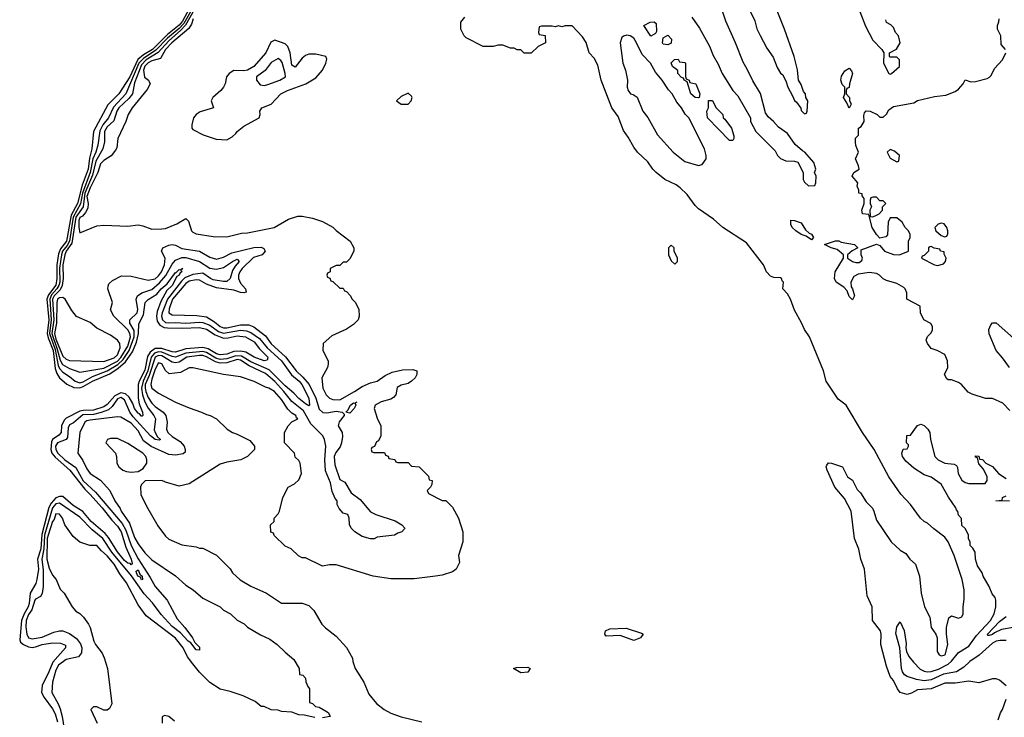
# Model space of a CAD drawing. Header units: inches. Extents: x 2668334 to 2765628, y 828034 to 955234.
# Tile 164 of 218: x 2680238 to 2685998, y 913024 to 917105. Entities that reach past the tile are written whole.
import ezdxf

# ---------------------------------------------------------------- set-up
doc = ezdxf.new("R2010")
doc.units = ezdxf.units.IN
doc.header["$MEASUREMENT"] = 0
doc.layers.add('C6981', color=7, linetype='Continuous')

msp = doc.modelspace()

# ---------------------------------------------------------------- linework, layer by layer
at = {"layer": 'C6981', "color": 4}
for points, elevation in [([(2684170, 917118.8), (2684215.1, 917055.1), (2684273.4, 916950), (2684295.9, 916895.9), (2684325.2, 916845.2), (2684347.3, 916790), (2684410, 916691.3), (2684438.5, 916658.5), (2684514, 916530), (2684514, 916510), (2684544.7, 916450), (2684656.9, 916336.9), (2684672, 916310), (2684690, 916292), (2684719.6, 916279.6), (2684770, 916278), (2684790.8, 916270.8), (2684822, 916210), (2684822, 916170), (2684830, 916154), (2684852.7, 916132.7), (2684890, 916134), (2684895.3, 916150), (2684898, 916190), (2684888, 916210), (2684895.3, 916230), (2684884, 916270), (2684832.3, 916330), (2684817, 916337), (2684775.1, 916375.1), (2684730, 916438), (2684676.4, 916476.4), (2684648, 916510), (2684616.4, 916536.4), (2684600.4, 916560.4), (2684572.9, 916672.9), (2684526.8, 916746.8), (2684494.8, 916814.8), (2684470, 916855.3), (2684426, 916970), (2684370, 917095.3), (2684298.4, 917310)], 16), ([(2684505.5, 917165.5), (2684538, 917098), (2684550, 917052), (2684570, 917011.3), (2684610, 916938), (2684645.8, 916885.8), (2684670, 916824.7), (2684690, 916792), (2684702, 916782), (2684722, 916742), (2684731.3, 916710), (2684759.9, 916659.9), (2684770, 916632), (2684782.8, 916622.8), (2684807.1, 916587.1), (2684810, 916574), (2684830, 916554), (2684842, 916558), (2684846, 916570), (2684848, 916630), (2684838, 916650), (2684835.3, 916670), (2684824, 916684), (2684810, 916726), (2684795.3, 916750), (2684788.4, 916811.6), (2684769, 916890), (2684713.2, 917050), (2684633.2, 917250)], 16), ([(2681230, 917168.3), (2681190, 917096.5), (2681170, 917072.9), (2681102.8, 917017.2), (2681014.4, 916930), (2680961.2, 916898.8), (2680928, 916872), (2680881.7, 916770), (2680818.5, 916670), (2680753.4, 916606.6), (2680670.2, 916450), (2680659.4, 916350), (2680646.1, 916293.9), (2680638.2, 916230), (2680603.4, 916136.6), (2680575, 916030), (2680538.8, 915961.2), (2680512.2, 915810), (2680475.7, 915764.3), (2680464.9, 915735.1), (2680455, 915670), (2680456, 915590), (2680450, 915552.8), (2680405.5, 915494.5), (2680397, 915470), (2680408.5, 915350), (2680398.1, 915270), (2680404.1, 915244.1), (2680433.6, 915170), (2680444.8, 915064.8), (2680454.4, 915034.4), (2680470, 915010.3), (2680512.8, 914972.8), (2680553.9, 914953.9), (2680590, 914952.2), (2680610, 914959.1), (2680664, 914990), (2680765.8, 915034.2), (2680814.5, 915065.5), (2680856.3, 915103.7), (2680897.7, 915162.3), (2680921.5, 915218.5), (2680933.7, 915270), (2680934.3, 915325.7), (2680962.5, 915377.5), (2680971.6, 915450), (2680990, 915468.4), (2681040.4, 915499.6), (2681065.4, 915530), (2681100.1, 915559.9), (2681150, 915626.8), (2681153.2, 915626.8), (2681170, 915642.8), (2681179, 915641), (2681190, 915650.5), (2681182, 915638), (2681186, 915630), (2681175.8, 915624.2), (2681170, 915609.6), (2681157.6, 915602.4), (2681130, 915549.7), (2681099.3, 915520.7), (2681062.7, 915457.3), (2681042.7, 915397.3), (2681039, 915370), (2681041.7, 915341.7), (2681057.6, 915317.6), (2681083.9, 915303.9), (2681101.7, 915301.7), (2681190, 915299.8), (2681290, 915304.7), (2681330, 915293.7), (2681381, 915261), (2681430, 915242.4), (2681456.6, 915243.4), (2681510, 915255.2), (2681558.8, 915250), (2681610, 915220.4), (2681640.4, 915180.4), (2681690.6, 915129.4), (2681690, 915126), (2681686, 915114), (2681668.7, 915110), (2681609.5, 915130), (2681560.8, 915160.8), (2681530, 915166.3), (2681490, 915164.4), (2681450, 915147.5), (2681410, 915144), (2681388.3, 915150), (2681340.4, 915180.4), (2681310, 915188), (2681210, 915179.4), (2681150, 915160.7), (2681130, 915162.3), (2681070, 915182.4), (2681030, 915180.5), (2681000.3, 915159.7), (2680985.6, 915134.4), (2680970, 915055.6), (2680936.1, 914990), (2680930.7, 914970), (2680931.4, 914891.4), (2680937.6, 914857.6), (2680955.3, 914810), (2680958.8, 914790), (2680954.2, 914785.8), (2680950, 914785.1), (2680939.4, 914799.4), (2680930, 914803.6), (2680910, 914829.6), (2680900, 914860), (2680877.4, 914897.4), (2680856, 914916), (2680830, 914922.3), (2680794.6, 914905.4), (2680750, 914853.1), (2680730, 914840.6), (2680670, 914821.2), (2680610, 914819.5), (2680590, 914814), (2680510, 914774.2), (2680497.5, 914762.5), (2680481.8, 914730), (2680480.2, 914690), (2680466.2, 914673.8), (2680430.3, 914650), (2680423.8, 914636.2), (2680420.5, 914590), (2680426.3, 914570), (2680445.5, 914545.5), (2680530.3, 914470), (2680618.1, 914358.1), (2680649, 914330), (2680720.7, 914250), (2680776.5, 914176.5), (2680810, 914142.6), (2680831, 914110), (2680859.7, 914019.7), (2680890.2, 913950), (2680895.5, 913924.5), (2680890, 913915.3), (2680884.5, 913924.5), (2680870, 913925.7), (2680850, 913942.3), (2680810, 913991.5), (2680756.9, 914076.9), (2680738.7, 914098.7), (2680656.4, 914170), (2680607.9, 914227.9), (2680550, 914263.9), (2680490, 914316.4), (2680470, 914316.8), (2680450, 914307.2), (2680422.3, 914277.7), (2680408.4, 914251.6), (2680366.4, 914093.6), (2680361.1, 914010), (2680342.4, 913950), (2680347.3, 913890), (2680338.9, 913830), (2680332.5, 913807.5), (2680299.1, 913750), (2680294, 913690), (2680288.2, 913670), (2680264.2, 913630), (2680248.4, 913590), (2680237.8, 913477.7), (2680243.4, 913463.4), (2680259.3, 913450), (2680290, 913436.5), (2680310, 913433.4), (2680330, 913435.8), (2680370, 913450.2), (2680430, 913460.8), (2680477.2, 913457.2), (2680506.4, 913446.4), (2680505.5, 913430), (2680432.2, 913347.8), (2680409.2, 913290), (2680368.8, 913210), (2680366.3, 913170), (2680380, 913140), (2680430, 913074.9), (2680445.5, 913045.5), (2680458.7, 912998.7)], 4), ([(2681236.2, 917150), (2681197.4, 917082.6), (2681170, 917053.2), (2681103.4, 916996.6), (2681034.3, 916925.7), (2680961.6, 916878.4), (2680935.1, 916850), (2680858.4, 916670), (2680786.1, 916593.9), (2680756.5, 916530), (2680724.8, 916490), (2680706.1, 916454), (2680694.3, 916370), (2680683.9, 916330), (2680665.3, 916290), (2680651, 916210), (2680604.6, 916090), (2680593.2, 916026.8), (2680550.7, 915949.3), (2680528.8, 915810), (2680515.7, 915784.3), (2680489.1, 915750.9), (2680481.8, 915730), (2680471.5, 915651.5), (2680471.9, 915570), (2680466.3, 915550), (2680455.6, 915530), (2680424.4, 915495.6), (2680413.2, 915470), (2680422.6, 915350), (2680412.3, 915270), (2680445.3, 915174.7), (2680462.4, 915082.4), (2680470, 915064), (2680490, 915043.2), (2680530, 915018.3), (2680562, 914990), (2680590, 914981.4), (2680610, 914987.3), (2680663.2, 915016.8), (2680750, 915051.3), (2680811.9, 915088.1), (2680842.7, 915117.3), (2680878.9, 915170), (2680908.3, 915250), (2680906.6, 915286.6), (2680883.1, 915330), (2680881.6, 915350), (2680925.1, 915390), (2680929.7, 915410), (2680919.7, 915470), (2680926.6, 915490), (2680952.1, 915507.9), (2681010, 915526.9), (2681055.3, 915564.7), (2681091.9, 915608.1), (2681130, 915674), (2681150, 915697.4), (2681186.3, 915713.7), (2681210, 915714.2), (2681290, 915690.3), (2681350, 915651.8), (2681390, 915646), (2681430, 915655.6), (2681482, 915690), (2681510, 915703), (2681521.6, 915690), (2681497.6, 915662.4), (2681483.1, 915636.9), (2681468.4, 915590), (2681450, 915573.3), (2681430, 915572.6), (2681370, 915583.8), (2681354.5, 915590), (2681310, 915621.7), (2681250, 915613.8), (2681204.9, 915595.1), (2681184.3, 915575.7), (2681102.1, 915470), (2681070.9, 915390), (2681068.1, 915370), (2681072.4, 915350), (2681090, 915334.2), (2681110, 915331.1), (2681150, 915334.3), (2681210, 915329.4), (2681290, 915336.3), (2681310, 915332.6), (2681350, 915317.4), (2681401.7, 915281.7), (2681430, 915271.5), (2681530, 915288.7), (2681565, 915285), (2681590, 915275.4), (2681640.1, 915240.1), (2681686.1, 915186.1), (2681770.1, 915110.1), (2681828.1, 915028.1), (2681872.6, 914990), (2681888.8, 914970), (2681930.2, 914890), (2681933, 914850), (2681930, 914846.6), (2681910, 914857.6), (2681870, 914888.2), (2681841.1, 914921.1), (2681790, 914963.5), (2681697, 915057), (2681590, 915103.6), (2681535.7, 915135.7), (2681502, 915138), (2681450, 915120.7), (2681410, 915117.8), (2681385.8, 915125.8), (2681330, 915158.2), (2681310, 915164.1), (2681210, 915153.9), (2681150, 915130.6), (2681130, 915133.7), (2681070, 915159.9), (2681050, 915162.1), (2681026, 915154), (2681007.4, 915130), (2680986.9, 915050), (2680959.4, 914990), (2680950.1, 914950), (2680955.7, 914910), (2680969, 914869), (2680990, 914831.7), (2681023.1, 914790), (2681031.8, 914770), (2681025.2, 914705.2), (2681030.4, 914690.4), (2681044.7, 914664.7), (2681062, 914650), (2681054, 914646), (2681030, 914649.6), (2681002.7, 914670), (2680902, 914782), (2680882.8, 914810), (2680850, 914882), (2680830, 914894.1), (2680810, 914886.4), (2680777.9, 914842.1), (2680756.7, 914823.3), (2680713.5, 914806.5), (2680670, 914796.4), (2680607, 914793), (2680553, 914747), (2680530, 914735.8), (2680521.6, 914718.4), (2680518.2, 914661.8), (2680510.2, 914649.8), (2680458.7, 914630), (2680447.2, 914610), (2680448.7, 914590), (2680461.2, 914570), (2680501.8, 914530), (2680565.4, 914485.4), (2680610, 914408.2), (2680680.7, 914340.8), (2680837.6, 914157.6), (2680858.2, 914118.2), (2680889.1, 914029.1), (2680930, 913950.4), (2681001.2, 913841.2), (2681029.5, 913789.5), (2681101.1, 913710), (2681159.9, 913599.9), (2681204.4, 913550), (2681248, 913490), (2681262.4, 913462.4), (2681290, 913434), (2681290, 913418), (2681270, 913419.3), (2681239.5, 913459.5), (2681223.6, 913470), (2681179.2, 913519.2), (2681130, 913556.3), (2681065.2, 913625.2), (2681014.2, 913694.2), (2680966.1, 913746.1), (2680891.4, 913851.4), (2680776.5, 913990), (2680724.2, 914070), (2680661.2, 914121.2), (2680590, 914195.6), (2680470, 914276.8), (2680450, 914273.2), (2680430, 914249.7), (2680383, 914090), (2680379.7, 914010), (2680367.1, 913950), (2680374.2, 913885.8), (2680375.3, 913790), (2680370, 913748.7), (2680358.8, 913730), (2680330, 913716.3), (2680326, 913710), (2680308, 913652), (2680290, 913626.3), (2680275.2, 913590), (2680274.5, 913554.5), (2680280.3, 913510), (2680290, 913488.5), (2680310, 913483.7), (2680370, 913493.7), (2680437.2, 913522.8), (2680470, 913530.6), (2680490, 913530.4), (2680530, 913514.6), (2680570, 913485.2), (2680593.9, 913453.9), (2680601.5, 913430), (2680598.6, 913401.5), (2680581.1, 913378.9), (2680510, 913362.9), (2680465.3, 913330), (2680450, 913299.3), (2680430.5, 913230.5), (2680426, 913170), (2680463.4, 913103.4), (2680473.8, 913073.8), (2680486.2, 913030), (2680502, 912930)], 8), ([(2681258.5, 917161.5), (2681208.1, 917071.9), (2681179.2, 917040.8), (2681110, 916981.9), (2681047.6, 916912.4), (2680977.1, 916870), (2680950, 916841.5), (2680910, 916734.5), (2680897.6, 916670), (2680876.7, 916643.3), (2680818.2, 916590), (2680806.5, 916570), (2680787.8, 916512.2), (2680750, 916478.7), (2680733.2, 916450), (2680734, 916390), (2680724.5, 916350), (2680683.3, 916276.7), (2680664.6, 916195.4), (2680619.2, 916090), (2680608.4, 916010), (2680566.2, 915950), (2680543.4, 915796.6), (2680509.6, 915750), (2680501.2, 915730), (2680491, 915670), (2680491.8, 915590), (2680486.4, 915550), (2680474.9, 915525.1), (2680439.8, 915490), (2680428.9, 915470), (2680436.9, 915350), (2680425.2, 915270), (2680457.8, 915177.8), (2680473.6, 915113.6), (2680488.1, 915088.1), (2680530, 915063.9), (2680590, 915043), (2680730, 915067), (2680810, 915108), (2680830, 915128.1), (2680870, 915194.9), (2680885.7, 915250), (2680883.1, 915270), (2680870.8, 915290), (2680789.4, 915370), (2680770, 915408), (2680781.2, 915450), (2680754, 915530), (2680754.6, 915545.4), (2680760.2, 915559.8), (2680780.2, 915579.8), (2680833.6, 915606.4), (2680890, 915604.9), (2680990, 915580.4), (2681030, 915588.9), (2681050, 915605.7), (2681068, 915630), (2681085.1, 915670), (2681089.5, 915709.5), (2681068, 915750), (2681075.3, 915770), (2681110, 915786.8), (2681130, 915790.6), (2681150, 915786.8), (2681185.9, 915765.9), (2681290, 915750.4), (2681350, 915716.4), (2681390, 915704.9), (2681430, 915716.4), (2681479.1, 915740.9), (2681606.9, 915773.1), (2681650, 915773.7), (2681667.1, 915767.1), (2681674.8, 915750), (2681656, 915730), (2681605.7, 915714.3), (2681538.9, 915650), (2681525.5, 915630), (2681518.9, 915610), (2681518.7, 915590), (2681530, 915562.8), (2681558.8, 915530), (2681562, 915510), (2681550, 915506.6), (2681530.6, 915509.4), (2681490, 915522.6), (2681390, 915536), (2681330, 915557.3), (2681290, 915580.5), (2681270, 915583), (2681230, 915574.8), (2681210, 915561.7), (2681132.4, 915470), (2681112.8, 915412.8), (2681110.8, 915390), (2681130, 915379.3), (2681274.4, 915374.4), (2681330, 915366.5), (2681378.3, 915338.3), (2681410, 915310.3), (2681430, 915302.8), (2681450, 915302.2), (2681530, 915319.7), (2681579, 915319), (2681607.6, 915307.6), (2681676.5, 915256.5), (2681710, 915208.9), (2681793.6, 915133.6), (2681854.9, 915050), (2681894.3, 915014.3), (2681930.9, 914970.9), (2681970.2, 914890), (2681990, 914826), (2682012.1, 914807.9), (2682035.3, 914804.7), (2682090, 914815.2), (2682124.7, 914810), (2682136.9, 914796.9), (2682136, 914790), (2682106.9, 914753.1), (2682100.4, 914730), (2682123.7, 914690), (2682126.3, 914666.3), (2682121.3, 914630), (2682113.3, 914606.7), (2682086.9, 914573.1), (2682077.6, 914550), (2682082, 914502), (2682110, 914414.8), (2682139.1, 914399.1), (2682178, 914338), (2682230, 914298), (2682290, 914226.8), (2682322, 914210), (2682434.4, 914174.4), (2682474, 914150), (2682492, 914130), (2682490, 914126), (2682474, 914110), (2682450, 914102), (2682430, 914088.7), (2682330, 914078), (2682311.1, 914068.9), (2682291.1, 914068.9), (2682242, 914082), (2682198, 914110), (2682178, 914130), (2682167.3, 914152.7), (2682166, 914190), (2682158, 914210), (2682130, 914218), (2682106, 914246), (2682096, 914270), (2682095.1, 914290), (2682083.5, 914303.5), (2682065.7, 914345.7), (2682056.2, 914396.2), (2682026.5, 914466.5), (2682023.5, 914530), (2682028.9, 914611.1), (2682022, 914650), (2682010.8, 914670), (2681941.5, 914741.5), (2681897.8, 914817.8), (2681830.6, 914870.6), (2681784.1, 914930), (2681730, 914987.8), (2681675.1, 915035.1), (2681580.7, 915080.7), (2681530, 915113.5), (2681510, 915116.7), (2681450, 915097.4), (2681410, 915095.6), (2681383.1, 915103.1), (2681330, 915133.2), (2681310, 915140.6), (2681290, 915141.3), (2681215.5, 915130), (2681170, 915102.2), (2681150, 915098.5), (2681130, 915100.8), (2681070, 915138.5), (2681050, 915140.8), (2681030, 915129.8), (2680995.6, 915024.4), (2680972.1, 914970), (2680970.9, 914950), (2680976.3, 914930), (2680990, 914894.4), (2681010, 914862), (2681030, 914841.7), (2681078, 914810), (2681093, 914790), (2681100.4, 914750), (2681096.5, 914710), (2681104.6, 914690), (2681130, 914666.3), (2681176.9, 914636.9), (2681200.7, 914610), (2681206.8, 914590), (2681205.4, 914574.6), (2681194.4, 914565.6), (2681150, 914557), (2681110, 914561.3), (2681007.8, 914607.8), (2680961.7, 914641.7), (2680930, 914700.5), (2680890, 914744.2), (2680830, 914779.3), (2680810, 914780.9), (2680650, 914763), (2680630, 914758.7), (2680618, 914750), (2680590.4, 914689.6), (2680578, 914570), (2680606.2, 914526.2), (2680630, 914478), (2680650.9, 914450.9), (2680710, 914410.8), (2680766, 914350), (2680794.8, 914290), (2680825.3, 914245.3), (2680830.7, 914230), (2680880.6, 914160.6), (2680910, 914076), (2680930, 914038.8), (2680970, 913986.8), (2681010, 913946), (2681150, 913851), (2681210, 913798), (2681252, 913770), (2681310, 913722), (2681410, 913671.3), (2681431.1, 913651.1), (2681472, 913630), (2681510, 913592), (2681550.9, 913570.9), (2681570, 913552), (2681647.1, 913507.1), (2681701.4, 913481.4), (2681744.7, 913450), (2681790, 913404.7), (2681842, 913362), (2681872, 913310), (2681874, 913274), (2681894, 913270), (2681910, 913254), (2681912.7, 913232.7), (2681923.6, 913203.6), (2681934, 913190), (2681934, 913110), (2681950, 913106), (2681968.2, 913088.2), (2681990, 913084), (2682036.3, 913056.3), (2682044.7, 913050), (2682054, 913030), (2682010, 913021.2)], 12), ([(2681253.1, 917110), (2681242.2, 917077.8), (2681226.4, 917053.6), (2681127.5, 916970), (2681091.5, 916930), (2681061.7, 916878.3), (2681010, 916863.8), (2680990, 916852.8), (2680970, 916832.8), (2680962.9, 916810), (2680968.5, 916768.5), (2680992, 916750), (2681002, 916730), (2680983.5, 916696.5), (2680896, 916590), (2680872, 916550), (2680858.8, 916510), (2680811, 916410), (2680805.2, 916354.8), (2680798.8, 916341.2), (2680772.3, 916307.7), (2680730, 916282), (2680710, 916260.9), (2680695.8, 916210), (2680650, 916121.7), (2680631.3, 916071.3), (2680638.4, 916030), (2680636.8, 916003.2), (2680623.6, 915976.4), (2680604.6, 915955.4), (2680590, 915947.3), (2680583.2, 915930), (2680583.6, 915890), (2680590, 915858), (2680690, 915898.8), (2680730, 915902.8), (2680870, 915896), (2680930, 915904), (2680958.5, 915898.5), (2681010, 915878.8), (2681070, 915880.7), (2681090, 915884), (2681158, 915910), (2681210, 915942), (2681225.4, 915925.4), (2681242.8, 915870), (2681250, 915861), (2681270, 915851.3), (2681370, 915836), (2681450, 915834.8), (2681536, 915856), (2681570, 915858.8), (2681726, 915890), (2681810, 915938), (2681864.7, 915955.3), (2681890, 915956), (2681950, 915944.7), (2682010, 915924.7), (2682070, 915891.3), (2682090, 915871.3), (2682172, 915810), (2682192, 915770), (2682192, 915750), (2682170, 915706), (2682150, 915686), (2682130, 915686), (2682110, 915666), (2682090, 915666), (2682054, 915650), (2682054, 915630), (2682038, 915622), (2682034, 915610), (2682038, 915598), (2682052.7, 915592.7), (2682058, 915578), (2682070, 915574), (2682110, 915534), (2682130, 915534), (2682138, 915518), (2682150, 915514), (2682171.1, 915491.1), (2682182, 915470), (2682202, 915450), (2682222, 915410), (2682224.7, 915370), (2682218, 915350), (2682190, 915322), (2682150, 915295.3), (2682063.6, 915256.4), (2682014, 915210), (2682012, 915170), (2682042, 915110), (2682042, 915090), (2682038, 915070), (2682006, 915010), (2682011, 914950), (2682030, 914911.3), (2682050, 914891), (2682070, 914884), (2682110, 914882), (2682197.2, 914930), (2682240.7, 914959.3), (2682290, 914981), (2682330, 914991.3), (2682375.5, 915024.5), (2682416.6, 915043.4), (2682476.8, 915056.8), (2682538.5, 915058.5), (2682561, 915050), (2682560.7, 915030), (2682550.7, 915010), (2682530.3, 914989.7), (2682510, 914977.6), (2682470, 914966.6), (2682446.3, 914953.7), (2682438.8, 914910), (2682425.5, 914894.5), (2682410, 914885.2), (2682352, 914870), (2682318, 914850), (2682311.3, 914830), (2682330, 914774), (2682351.3, 914730), (2682351.6, 914671.6), (2682338, 914642), (2682325.4, 914634.6), (2682312.7, 914607.3), (2682298, 914602), (2682294, 914590), (2682298, 914578), (2682310, 914574), (2682372.7, 914572.7), (2682378, 914558), (2682392.7, 914552.7), (2682398, 914538), (2682432.7, 914532.7), (2682438, 914518), (2682450, 914514), (2682510, 914514), (2682530, 914494), (2682574, 914490), (2682630, 914434), (2682634, 914414), (2682652, 914410), (2682650, 914386), (2682642, 914370), (2682622, 914350), (2682630, 914334), (2682710, 914292), (2682731.6, 914291.6), (2682770, 914254), (2682804.7, 914190), (2682831.1, 914108.9), (2682831, 914050), (2682804.7, 913970), (2682811.3, 913930), (2682791.3, 913890), (2682770, 913875.3), (2682710, 913855.3), (2682670.7, 913849.3), (2682546.4, 913833.6), (2682410, 913834), (2682306, 913850), (2682090, 913915.3), (2682050, 913915.3), (2682010, 913908.7), (2681910, 913958), (2681890, 913958), (2681869.1, 913969.1), (2681826, 914010), (2681790, 914026), (2681727.3, 914087.3), (2681722, 914102), (2681707.3, 914107.3), (2681706, 914150), (2681726, 914170), (2681726, 914190), (2681750, 914214), (2681758, 914230), (2681778, 914310), (2681808, 914370), (2681846, 914390), (2681870, 914414), (2681886, 914450), (2681878, 914510), (2681870, 914526), (2681850, 914546), (2681846, 914570), (2681788, 914630), (2681788, 914690), (2681808, 914730), (2681830, 914752), (2681866, 914770), (2681856.4, 914776.4), (2681854, 914790), (2681830, 914804), (2681806.3, 914826.3), (2681770, 914882.7), (2681728.7, 914930), (2681695.3, 914950), (2681675.5, 914955.5), (2681610, 914988.7), (2681530, 915015.3), (2681430, 915029), (2681250, 915069), (2681230, 915068.7), (2681178.5, 915041.5), (2681112.7, 915032.7), (2681090, 915053.2), (2681070, 915092.3), (2681050, 915097), (2681030, 915060.7), (2681010, 915002.7), (2681004.4, 914970), (2681010.7, 914950), (2681050, 914920.7), (2681150, 914868), (2681230, 914834), (2681302, 914810), (2681330, 914794.8), (2681352, 914790), (2681390, 914771), (2681452, 914710), (2681482, 914690), (2681510, 914681), (2681583.5, 914643.5), (2681612, 914610), (2681611.6, 914591.6), (2681571.3, 914550), (2681532, 914530), (2681450, 914517.2), (2681410, 914505.2), (2681230, 914389), (2681170, 914377.2), (2681090, 914399), (2681068.9, 914408.9), (2680972, 914408), (2680951.6, 914388.4), (2680945.4, 914374.6), (2680947.1, 914327.1), (2680979.8, 914259.8), (2681045.2, 914145.2), (2681090, 914084.7), (2681110, 914066), (2681187.3, 914032.7), (2681270, 914022), (2681290, 914014), (2681310, 914014), (2681390, 913972), (2681470, 913892), (2681482, 913870), (2681527.5, 913827.5), (2681590, 913791.3), (2681682, 913750), (2681770, 913692), (2681890, 913691.3), (2681930, 913678), (2681958, 913650), (2682004.7, 913570), (2682027.1, 913547.1), (2682090, 913498), (2682150, 913432), (2682184.7, 913370), (2682186, 913350), (2682201, 913310), (2682250.8, 913230), (2682279.8, 913159.8), (2682325.1, 913105.1), (2682370, 913070.7), (2682410, 913047.7), (2682470, 913027.3), (2682590, 912997.3)], 16), ([(2686008.4, 913208.4), (2685970, 913242), (2685950, 913249), (2685930, 913249), (2685850, 913225.2), (2685790, 913236), (2685710, 913223.7), (2685650, 913223.7), (2685570, 913191.5), (2685490, 913185.2), (2685454.6, 913165.4), (2685430, 913158), (2685390, 913169.3), (2685373.2, 913190), (2685350, 913239), (2685330, 913264), (2685310, 913324), (2685276.2, 913450), (2685278.4, 913510), (2685274, 913530), (2685228, 913590), (2685226, 913670), (2685195.6, 913735.6), (2685180.7, 913890), (2685158.7, 913950), (2685147.5, 914007.5), (2685122, 914070), (2685102.7, 914230), (2685063.2, 914303.2), (2685006, 914370), (2684961.2, 914470), (2684955.3, 914490), (2684960.2, 914499.8), (2684970, 914512), (2684988.4, 914511.6), (2685052, 914490), (2685082, 914430), (2685110, 914411.3), (2685136.9, 914356.9), (2685156.8, 914336.8), (2685190, 914284.7), (2685227.1, 914247.1), (2685236, 914230), (2685250, 914178), (2685336, 914050), (2685390, 914002.8), (2685422, 913982), (2685446, 913950), (2685479.8, 913919.8), (2685502.8, 913850), (2685511.1, 913751.1), (2685531, 913670), (2685562.8, 913610), (2685571, 913550), (2685598, 913510), (2685606, 913490), (2685606, 913410), (2685618, 913390), (2685630, 913384), (2685652.3, 913390), (2685669, 913450), (2685661.2, 913510), (2685661.2, 913550), (2685674.6, 913605.4), (2685690, 913618), (2685730, 913604.7), (2685750, 913612), (2685757.2, 913630), (2685757.2, 913670), (2685764.5, 913715.5), (2685762.9, 913770), (2685751.6, 913830), (2685705.6, 913970), (2685669.5, 914050), (2685650, 914078), (2685585.8, 914125.8), (2685550, 914159), (2685529.4, 914169.4), (2685508.7, 914190), (2685450, 914268.7), (2685394, 914330), (2685322.7, 914430), (2685238, 914590), (2685169.3, 914690), (2685074, 914850), (2685025.6, 914885.6), (2684955.3, 914990), (2684941.2, 915050), (2684859.5, 915250), (2684830, 915293.2), (2684812.5, 915332.5), (2684770, 915405.2), (2684747.3, 915470), (2684730, 915502), (2684702, 915530), (2684706, 915570), (2684698, 915578), (2684695.3, 915590), (2684690, 915595.3), (2684650, 915597.2), (2684630, 915605.2), (2684606.6, 915630), (2684589.5, 915670), (2684490, 915799.7), (2684352, 915890), (2684297.7, 915937.7), (2684210, 915997.6), (2684190, 916017), (2684143.1, 916083.1), (2684101.1, 916121.1), (2684077.8, 916137.8), (2684012.3, 916170), (2683960.9, 916210), (2683942, 916230), (2683913.4, 916273.4), (2683851.8, 916330), (2683830, 916359.5), (2683797.7, 916417.7), (2683770, 916456), (2683738.6, 916538.6), (2683701.3, 916590), (2683639.6, 916750), (2683619.5, 916839.5), (2683598.6, 916878.6), (2683569.4, 916910), (2683551.9, 916971.9), (2683530, 917004), (2683470, 917068), (2683430, 917068), (2683410, 917062), (2683390, 917068), (2683370, 917062), (2683354, 917066), (2683290, 917066), (2683278, 917062), (2683274, 917030), (2683278, 917018), (2683312.7, 917012.7), (2683314, 916970), (2683271.6, 916948.4), (2683230, 916909.2), (2683190, 916909.2), (2683170, 916928), (2683148.9, 916928.9), (2683130, 916938), (2683110, 916938), (2683063.6, 916956.4), (2683036.4, 916956.4), (2683008.4, 916948.4), (2682950, 916948.7), (2682850, 916999), (2682839, 917010), (2682819, 917050), (2682819, 917090), (2682841.2, 917118.8)], 16), ([(2685152.8, 917152.8), (2685186.2, 917066.2), (2685230, 916984.7), (2685282, 916930), (2685294, 916910), (2685292, 916850), (2685322, 916790), (2685330, 916786), (2685338, 916790), (2685386, 916830), (2685386, 916870), (2685370, 916886), (2685330, 916886), (2685326, 916890), (2685326, 916910), (2685368.4, 916931.6), (2685388.7, 916970), (2685379, 917010), (2685362, 917030), (2685350, 917058), (2685334.6, 917074.6), (2685309, 917089), (2685304.7, 917104.7)], 16), ([(2686006, 916930), (2685980.4, 916960.4), (2685979, 917010), (2685958, 917050), (2685958, 917070), (2685967.3, 917092.7), (2685968, 917110)], 12), ([(2686030, 914819), (2685990, 914862), (2685930, 914888.7), (2685889.1, 914889.1), (2685810, 914915.3), (2685786.3, 914926.3), (2685748, 914970), (2685730, 914982), (2685690, 914998), (2685670, 914998), (2685663.1, 915003.1), (2685648, 915030), (2685668, 915070), (2685666, 915110), (2685650, 915146), (2685606, 915170), (2685570, 915182), (2685548.7, 915210), (2685542, 915230), (2685548.4, 915251.6), (2685570, 915274), (2685578, 915290), (2685578, 915310), (2685568.4, 915328.4), (2685528, 915350), (2685508, 915390), (2685506, 915430), (2685428.7, 915470), (2685427.3, 915507.3), (2685418, 915530), (2685410, 915538), (2685370, 915562), (2685310, 915579), (2685290, 915589), (2685269, 915610), (2685250, 915620.9), (2685210, 915625.1), (2685143.1, 915616.9), (2685118, 915602), (2685100.7, 915570), (2685102, 915542), (2685111, 915530), (2685122, 915490), (2685110, 915466), (2685090, 915486), (2685079, 915519), (2685059.5, 915539.5), (2685015.3, 915570), (2685005.2, 915590), (2685009.3, 915630), (2685058, 915710), (2685058, 915730), (2685021.2, 915761.2), (2684986, 915770), (2684946, 915790), (2685010, 915810.7), (2685030, 915810.6), (2685044, 915804), (2685122, 915790), (2685142, 915770), (2685107.7, 915752.3), (2685082, 915730), (2685082, 915710), (2685110, 915690.7), (2685130, 915684), (2685150, 915684), (2685164.1, 915695.9), (2685169.4, 915710), (2685160.9, 915730), (2685161.2, 915758.8), (2685250, 915792), (2685270, 915784.7), (2685298, 915750), (2685350, 915730.8), (2685386, 915730), (2685438, 915750), (2685438, 915810), (2685448, 915830), (2685447.3, 915847.3), (2685438, 915870), (2685418, 915890), (2685400.4, 915920.4), (2685370, 915946), (2685330, 915946), (2685319.6, 915920.4), (2685314.4, 915845.6), (2685305.4, 915834.6), (2685270, 915826), (2685250, 915848), (2685225.2, 915890), (2685206, 915966), (2685168, 915970), (2685164, 915990), (2685178, 916030), (2685178, 916058), (2685166, 916074), (2685166, 916086), (2685148, 916090), (2685147.3, 916107.3), (2685138, 916130), (2685142, 916150), (2685108.7, 916190), (2685118, 916210), (2685148.7, 916230), (2685145.2, 916250), (2685128.7, 916290), (2685146, 916330), (2685128.9, 916368.9), (2685128, 916390), (2685128.4, 916411.6), (2685146, 916430), (2685146, 916470), (2685160.4, 916479.6), (2685178, 916510), (2685176.4, 916543.6), (2685180.4, 916559.6), (2685190, 916572), (2685214, 916570), (2685254, 916550), (2685270, 916534), (2685290, 916534), (2685308.4, 916551.6), (2685322, 916578), (2685350, 916596), (2685470, 916618), (2685490, 916631), (2685590, 916656), (2685656.4, 916663.6), (2685710, 916684.7), (2685730, 916698), (2685758, 916730), (2685770, 916752), (2685802, 916742), (2685830, 916742.8), (2685898.6, 916761.4), (2685912.5, 916767.5), (2685922, 916778), (2685940.2, 916819.8), (2685988, 916870), (2686008, 916910)], 12), ([(2686029.2, 915070), (2685987.8, 915127.8), (2685950, 915169.2), (2685910, 915268), (2685907.2, 915292.8), (2685920.2, 915319.8), (2685930, 915330.8), (2685950, 915330.8), (2686070, 915226)], 8), ([(2686010, 913474), (2685974.5, 913474.5), (2685950, 913469.5), (2685930, 913458), (2685852.3, 913387.7), (2685797.1, 913350), (2685762, 913318), (2685718, 913290), (2685643.2, 913276.8), (2685570, 913243.9), (2685530, 913236.8), (2685484.8, 913244.8), (2685430, 913263.7), (2685413.6, 913273.6), (2685402.9, 913290), (2685396.2, 913310), (2685387, 913430), (2685364.8, 913515.2), (2685370, 913554), (2685390, 913582), (2685412.5, 913532.5), (2685423.5, 913456.5), (2685422.8, 913430), (2685426.8, 913410), (2685440.7, 913380.7), (2685466.6, 913346.6), (2685506.9, 913306.9), (2685530, 913294.9), (2685550, 913290.3), (2685570, 913291.8), (2685614.1, 913305.8), (2685670, 913335.2), (2685690, 913351.8), (2685730, 913403.1), (2685790, 913440.9), (2685836.6, 913503.4), (2685917.4, 913590), (2685938.4, 913630), (2685948.9, 913671.1), (2685949, 913710), (2685944.7, 913724.7), (2685926.8, 913746.8), (2685909, 913790), (2685874, 913850), (2685869, 913870), (2685841.2, 913910), (2685829.2, 913950), (2685828.7, 913990), (2685814.6, 914014.6), (2685798, 914030), (2685798, 914050), (2685789.1, 914069.1), (2685788.7, 914090), (2685783.1, 914103.1), (2685768.7, 914128.7), (2685750, 914146), (2685747.3, 914187.3), (2685730, 914206), (2685727.3, 914227.3), (2685718, 914238), (2685715.3, 914250), (2685672.3, 914312.3), (2685630, 914388), (2685570, 914428.7), (2685530, 914442), (2685470, 914482), (2685422, 914522), (2685402, 914550), (2685398, 914570), (2685407.3, 914592.7), (2685430, 914594), (2685438, 914610), (2685438, 914618), (2685426, 914630), (2685427.3, 914672.7), (2685450, 914674), (2685490, 914732), (2685510, 914738), (2685530, 914732), (2685552, 914710), (2685562, 914690), (2685566, 914650), (2685591.3, 914550), (2685612, 914530), (2685650, 914511), (2685704.7, 914504.7), (2685718, 914498), (2685724.7, 914484.7), (2685727.7, 914450), (2685750, 914411), (2685770, 914397.3), (2685790, 914391), (2685887.3, 914392.7), (2685898, 914410), (2685898, 914430), (2685876.4, 914476.4), (2685850, 914506), (2685842, 914542), (2685830, 914546), (2685830, 914554), (2685850, 914552), (2685854, 914534), (2685870, 914532), (2685891.1, 914511.1), (2685930, 914492), (2685964.7, 914450), (2686010, 914422)], 12), ([(2686029.5, 914289.5), (2685948.7, 914290), (2685986, 914294), (2685988, 914310), (2686010, 914318.8)], 8), ([(2681964.1, 913024.1), (2681902.8, 913037.2), (2681870, 913038), (2681830, 913055.3), (2681770, 913058), (2681750, 913066), (2681710, 913068), (2681667.3, 913087.3), (2681650, 913088), (2681616.4, 913116.4), (2681546, 913150), (2681470, 913175.3), (2681410, 913189), (2681350, 913228.7), (2681290, 913288.7), (2681250, 913337.2), (2681218.7, 913378.7), (2681194, 913430), (2681150, 913487), (2680978, 913618), (2680930, 913682), (2680862.7, 913810), (2680823, 913863), (2680790, 913920.9), (2680750, 913969.3), (2680717.2, 913997.2), (2680690, 914029), (2680649.1, 914029.1), (2680590, 914048.7), (2680550, 914082), (2680502, 914150), (2680488.7, 914190), (2680470, 914212.7), (2680450, 914215.1), (2680438.9, 914181.1), (2680430, 914169.4), (2680404.1, 914090), (2680399.2, 914070), (2680397.3, 913950), (2680410, 913896), (2680430, 913856), (2680450.8, 913830), (2680474.4, 913774.4), (2680498, 913750), (2680544.7, 913670), (2680565.5, 913645.5), (2680590, 913630.8), (2680611, 913610), (2680641, 913570), (2680651, 913550), (2680671.3, 913470), (2680681, 913450), (2680719.5, 913399.5), (2680732.5, 913372.5), (2680750.6, 913310), (2680776.9, 913103.1), (2680763.6, 913076.4), (2680750, 913066), (2680730, 913066), (2680690, 913086), (2680670, 913086), (2680654, 913070), (2680692, 912990)], 12), ([(2686050, 913549.8), (2685982, 913538), (2685941.3, 913518.7), (2685930, 913508.5), (2685910, 913502.9), (2685902.9, 913502.9), (2685899.3, 913510), (2685970, 913584.9), (2686010, 913613.1)], 8), ([(2685962, 913010), (2685975.3, 913050), (2685988.7, 913070), (2686008.7, 913130)], 16), ([(2681142.7, 913002.7), (2681110, 913028.7), (2681084.7, 913035.3), (2681072, 913028), (2681071.3, 912990)], 16)]:
    msp.add_lwpolyline(points, dxfattribs=dict(at, elevation=elevation))
for points, elevation in [([(2683930, 917008), (2683889.5, 917070.5), (2683926, 917090), (2683950, 917092), (2683962, 917082), (2683963.6, 917036.4), (2683956.9, 917023.1)], 12), ([(2683790, 917014), (2683770, 917009), (2683759.8, 917000.2), (2683750.8, 916970), (2683767.3, 916850), (2683782.8, 916810), (2683794.8, 916750), (2683791, 916710), (2683798, 916690), (2683811.1, 916671.1), (2683826.8, 916666.8), (2683850, 916652), (2683884, 916570), (2683912.5, 916532.5), (2683970, 916431.3), (2684061, 916330), (2684130, 916274.8), (2684210, 916252), (2684230, 916258), (2684254, 916290), (2684254, 916310), (2684244, 916350), (2684152.7, 916530), (2684131.9, 916551.9), (2684110, 916588.7), (2684082.7, 916622.7), (2684056, 916670), (2684033.4, 916693.4), (2683997, 916750), (2683957.4, 916797.4), (2683929.3, 916850), (2683880.1, 916900.1), (2683847, 916970), (2683830, 916996), (2683810, 917009.3)], 16), ([(2684030, 916958), (2684002, 916962), (2683998, 916970), (2684002, 916998), (2684030, 917014), (2684052, 916990), (2684050, 916968)], 12), ([(2681730, 916984.5), (2681707.3, 916972.7), (2681677.6, 916910), (2681606.7, 916830), (2681570, 916808.6), (2681550, 916804.8), (2681490, 916807.8), (2681463.8, 916790), (2681448, 916770), (2681440.7, 916730), (2681431, 916710), (2681414.8, 916690), (2681367.3, 916650), (2681357.3, 916630), (2681370.8, 916590), (2681294.2, 916565.8), (2681270.8, 916550), (2681254.8, 916530), (2681244.7, 916490), (2681244.7, 916470), (2681250, 916462), (2681310.9, 916430.9), (2681386.4, 916406.4), (2681450, 916402), (2681480.4, 916419.6), (2681502, 916438), (2681510, 916451.3), (2681550, 916481), (2681638, 916530), (2681644, 916550), (2681642, 916570), (2681655.3, 916590), (2681709.6, 916610.4), (2681765.2, 916670), (2681804, 916690), (2681911.1, 916728.9), (2681970, 916764.9), (2682009.4, 916810), (2682029.2, 916850), (2682034, 916874), (2682028.7, 916888.7), (2681970, 916902), (2681930, 916903.7), (2681910, 916895.1), (2681890, 916879.3), (2681850, 916826.6), (2681830, 916839), (2681821, 916910), (2681807.5, 916947.5), (2681790, 916963.6)], 24), ([(2681750, 916878), (2681710, 916855.1), (2681673.1, 916806.9), (2681622.8, 916770), (2681622.8, 916750), (2681644.5, 916724.5), (2681670, 916718.8), (2681690, 916724.9), (2681759, 916750), (2681792.3, 916770), (2681791.5, 916790), (2681773.3, 916853.3), (2681765.8, 916865.8)], 28), ([(2684210, 916648), (2684190, 916649), (2684164, 916670), (2684142, 916742), (2684126, 916750), (2684122, 916762), (2684110, 916766), (2684088.7, 916790), (2684088, 916808), (2684058, 916830), (2684048.7, 916851.3), (2684068.4, 916871.6), (2684090, 916874), (2684098, 916858), (2684130, 916854), (2684134, 916850), (2684132.7, 916772.7), (2684138, 916758), (2684154, 916750), (2684158, 916738), (2684194, 916730), (2684218, 916670), (2684214, 916650)], 12), ([(2685090, 916588), (2685078, 916618), (2685058, 916650), (2685066, 916670), (2685066, 916710), (2685050, 916726), (2685042, 916750), (2685045.6, 916774.4), (2685066, 916806), (2685090, 916822), (2685105.4, 916805.4), (2685110.8, 916790), (2685092, 916730), (2685091.6, 916708.4), (2685078, 916702), (2685074, 916690), (2685074, 916670), (2685092, 916650), (2685092.7, 916632.7), (2685102, 916610)], 12), ([(2682510, 916675.3), (2682470, 916655.3), (2682442, 916630), (2682470, 916611.3), (2682510, 916611.3), (2682528.7, 916630), (2682533.2, 916650), (2682530, 916658)], 24), ([(2684390, 916398), (2684262, 916530), (2684258, 916570), (2684268, 916590), (2684268.4, 916631.6), (2684291.1, 916631.1), (2684311.1, 916591.1), (2684352, 916550), (2684354, 916530), (2684363.6, 916523.6), (2684402.8, 916470), (2684415.3, 916424.7), (2684416, 916410), (2684410, 916398)], 12), ([(2685330, 916346), (2685314, 916330), (2685330, 916294), (2685370, 916274), (2685382, 916278), (2685386, 916310), (2685356.4, 916336.4)], 12), ([(2685250, 916066), (2685230, 916066), (2685218, 916062), (2685214, 916050), (2685214, 916030), (2685222, 916010), (2685212, 915990), (2685214, 915954), (2685230, 915952), (2685250, 915962), (2685266, 915970), (2685286, 915990), (2685286, 916010), (2685306, 916030), (2685290, 916046), (2685270, 916046)], 12), ([(2684870, 915818), (2684839, 915839), (2684809.1, 915849.1), (2684778, 915870), (2684758, 915890), (2684750, 915906), (2684748.7, 915931.3), (2684770, 915931), (2684810, 915916), (2684834.8, 915874.8), (2684856, 915856), (2684871, 915850), (2684882, 915830)], 12), ([(2685630, 915914), (2685611.1, 915908.9), (2685592, 915890), (2685598, 915870), (2685630, 915842), (2685650, 915834), (2685662, 915838), (2685668, 915852), (2685668.7, 915870), (2685662, 915890), (2685646, 915910)], 12), ([(2684050, 915786), (2684034, 915770), (2684034, 915730), (2684050, 915694), (2684070, 915674), (2684086, 915690), (2684086, 915710), (2684066, 915750), (2684066, 915770)], 24), ([(2685570, 915778), (2685563.6, 915776.4), (2685554, 915770), (2685554, 915750), (2685530, 915726), (2685518, 915722), (2685514, 915710), (2685590, 915671.3), (2685610, 915667.3), (2685643.1, 915676.9), (2685655.3, 915690), (2685658, 915710), (2685646, 915734), (2685646, 915746), (2685626, 915750), (2685622, 915762), (2685588, 915768)], 12), ([(2680490, 915479.3), (2680470, 915478.7), (2680459.3, 915470), (2680455.8, 915450), (2680452.6, 915330), (2680441, 915270), (2680450, 915236.1), (2680490, 915136), (2680510, 915119.6), (2680530, 915110.3), (2680730, 915105.2), (2680790, 915127.3), (2680810, 915144.6), (2680826, 915186), (2680824, 915210), (2680809.4, 915229.4), (2680770, 915259), (2680690, 915301.2), (2680650, 915333.2), (2680570, 915369), (2680543.3, 915403.3), (2680504, 915470)], 16), ([(2682170, 914803.7), (2682146, 914810), (2682158.4, 914821.6), (2682173.2, 914850), (2682190, 914864), (2682199, 914861), (2682210.3, 914870.3), (2682201, 914859), (2682204, 914850), (2682194.4, 914830)], 12), ([(2680810, 914655.3), (2680770, 914655.3), (2680751.6, 914648.4), (2680742, 914630), (2680798, 914570), (2680804.7, 914550), (2680806.8, 914510), (2680818, 914490), (2680842, 914470), (2680862.8, 914462.8), (2680890, 914458), (2680930, 914462), (2680960.4, 914479.6), (2680982, 914510), (2680982, 914530), (2680975.3, 914550), (2680959, 914570), (2680870, 914625.2)], 16), ([(2680950, 913827.8), (2680943.6, 913843.6), (2680928.8, 913850), (2680920.7, 913870), (2680920.1, 913879.9), (2680930, 913886.8), (2680941.1, 913861.1), (2680954, 913850), (2680956, 913830)], 4), ([(2683830, 913474), (2683750, 913502), (2683670, 913499), (2683661.2, 913510), (2683665.2, 913530), (2683690, 913542.8), (2683785.4, 913545.4), (2683876.3, 913516.3), (2683884.7, 913510), (2683870, 913488.7)], 16), ([(2683170, 913284), (2683126, 913310), (2683144.7, 913315.3), (2683210, 913317.3), (2683224.7, 913310), (2683210, 913289.2)], 16)]:
    msp.add_lwpolyline(points, close=True, dxfattribs=dict(at, elevation=elevation))

doc.saveas('drawing.dxf')
